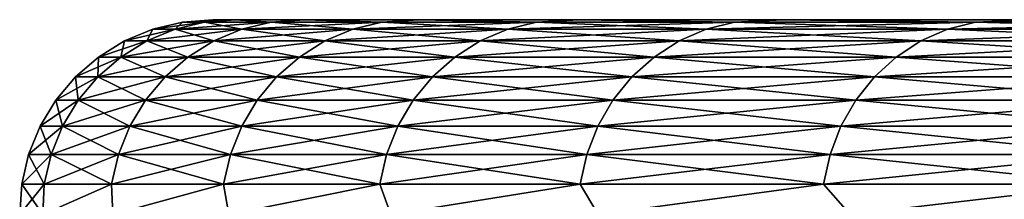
# Model space of a CAD drawing. Header units: metres. Extents: x -105 to 105, y -72 to 59.
# Tile 132 of 256: x -22.997 to -21.467, y -48.629 to -48.35. Entities that reach past the tile are written whole.
import ezdxf

# ---------------------------------------------------------------- set-up
doc = ezdxf.new("R2010")
doc.units = ezdxf.units.M
doc.layers.add('solid_509431_AD150_SW0001', color=7, linetype='CONTINUOUS')

msp = doc.modelspace()

# ---------------------------------------------------------------- linework, layer by layer
at = {"layer": 'solid_509431_AD150_SW0001'}
for points in [[(-22.74456, -48.353733, -6.25), (-22.697371, -48.349998, -6.25), (-22.661766, -48.349998, -7.520773)], [(-22.710022, -48.353733, -4.997053), (-22.697371, -48.349998, -6.25), (-22.74456, -48.353733, -6.25)], [(-22.710022, -48.353733, -7.502947), (-22.74456, -48.353733, -6.25), (-22.661766, -48.349998, -7.520773)], [(-22.710022, -48.353733, -4.997053), (-22.661766, -48.349998, -4.979227), (-22.697371, -48.349998, -6.25)], [(-22.606516, -48.353733, -8.752089), (-22.710022, -48.353733, -7.502947), (-22.661766, -48.349998, -7.520773)], [(-22.710022, -48.353733, -4.997053), (-22.606516, -48.353733, -3.747911), (-22.661766, -48.349998, -4.979227)], [(-20.403221, -48.349998, -6.83289), (-22.661766, -48.349998, -7.520773), (-22.697371, -48.349998, -6.25)], [(-20.403221, -48.349998, -5.66711), (-22.697371, -48.349998, -6.25), (-22.661766, -48.349998, -4.979227)], [(-20.403221, -48.349998, -5.66711), (-20.403221, -48.349998, -6.83289), (-22.697371, -48.349998, -6.25)], [(-20.336672, -48.349998, -7.996703), (-22.554886, -48.349998, -8.789244), (-22.661766, -48.349998, -7.520773)], [(-22.606516, -48.353733, -8.752089), (-22.661766, -48.349998, -7.520773), (-22.554886, -48.349998, -8.789244)], [(-20.403221, -48.349998, -6.83289), (-20.336672, -48.349998, -7.996703), (-22.661766, -48.349998, -7.520773)], [(-20.336672, -48.349998, -4.503297), (-22.661766, -48.349998, -4.979227), (-22.554886, -48.349998, -3.710756)], [(-22.606516, -48.353733, -3.747911), (-22.554886, -48.349998, -3.710756), (-22.661766, -48.349998, -4.979227)], [(-20.336672, -48.349998, -4.503297), (-20.403221, -48.349998, -5.66711), (-22.661766, -48.349998, -4.979227)], [(-22.434353, -48.353733, -9.993631), (-22.606516, -48.353733, -8.752089), (-22.554886, -48.349998, -8.789244)], [(-22.606516, -48.353733, -3.747911), (-22.434353, -48.353733, -2.506369), (-22.554886, -48.349998, -3.710756)], [(-20.203783, -48.349998, -9.154882), (-22.37698, -48.349998, -10.050183), (-22.554886, -48.349998, -8.789244)], [(-22.434353, -48.353733, -9.993631), (-22.554886, -48.349998, -8.789244), (-22.37698, -48.349998, -10.050183)], [(-20.336672, -48.349998, -7.996703), (-20.203783, -48.349998, -9.154882), (-22.554886, -48.349998, -8.789244)], [(-20.203783, -48.349998, -3.345118), (-22.554886, -48.349998, -3.710756), (-22.37698, -48.349998, -2.449817)], [(-22.434353, -48.353733, -2.506369), (-22.37698, -48.349998, -2.449817), (-22.554886, -48.349998, -3.710756)], [(-20.203783, -48.349998, -3.345118), (-20.336672, -48.349998, -4.503297), (-22.554886, -48.349998, -3.710756)], [(-22.194059, -48.353733, -11.223805), (-22.434353, -48.353733, -9.993631), (-22.37698, -48.349998, -10.050183)], [(-22.434353, -48.353733, -2.506369), (-22.194059, -48.353733, -1.276195), (-22.37698, -48.349998, -2.449817)], [(-20.005001, -48.349998, -10.303526), (-22.128712, -48.349998, -11.298835), (-22.37698, -48.349998, -10.050183)], [(-22.194059, -48.353733, -11.223805), (-22.37698, -48.349998, -10.050183), (-22.128712, -48.349998, -11.298835)], [(-20.203783, -48.349998, -9.154882), (-20.005001, -48.349998, -10.303526), (-22.37698, -48.349998, -10.050183)], [(-20.005001, -48.349998, -2.196474), (-22.37698, -48.349998, -2.449817), (-22.128712, -48.349998, -1.201165)], [(-22.194059, -48.353733, -1.276195), (-22.128712, -48.349998, -1.201165), (-22.37698, -48.349998, -2.449817)], [(-20.005001, -48.349998, -2.196474), (-20.203783, -48.349998, -3.345118), (-22.37698, -48.349998, -2.449817)], [(-21.886362, -48.353733, -12.438873), (-22.194059, -48.353733, -11.223805), (-22.128712, -48.349998, -11.298835)], [(-22.194059, -48.353733, -1.276195), (-21.886362, -48.353733, -0.061127), (-22.128712, -48.349998, -1.201165)], [(-19.740957, -48.349998, -11.439003), (-21.810785, -48.349998, -12.531737), (-22.128712, -48.349998, -11.298835)], [(-21.886362, -48.353733, -12.438873), (-22.128712, -48.349998, -11.298835), (-21.810785, -48.349998, -12.531737)], [(-20.005001, -48.349998, -10.303526), (-19.740957, -48.349998, -11.439003), (-22.128712, -48.349998, -11.298835)], [(-19.740957, -48.349998, -1.060997), (-22.128712, -48.349998, -1.201165), (-21.810785, -48.349998, 0.031737)], [(-21.886362, -48.353733, -0.061127), (-21.810785, -48.349998, 0.031737), (-22.128712, -48.349998, -1.201165)], [(-19.740957, -48.349998, -1.060997), (-20.005001, -48.349998, -2.196474), (-22.128712, -48.349998, -1.201165)], [(-21.512196, -48.353733, -13.635146), (-21.886362, -48.353733, -12.438873), (-21.810785, -48.349998, -12.531737)], [(-21.886362, -48.353733, -0.061127), (-21.512196, -48.353733, 1.135146), (-21.810785, -48.349998, 0.031737)], [(-19.020781, -48.349998, -13.655476), (-21.424225, -48.349998, -13.744877), (-21.810785, -48.349998, -12.531737)], [(-21.512196, -48.353733, -13.635146), (-21.810785, -48.349998, -12.531737), (-21.424225, -48.349998, -13.744877)], [(-19.412535, -48.349998, -12.557506), (-19.020781, -48.349998, -13.655476), (-21.810785, -48.349998, -12.531737)], [(-19.740957, -48.349998, -11.439003), (-19.412535, -48.349998, -12.557506), (-21.810785, -48.349998, -12.531737)], [(-19.412535, -48.349998, 0.057506), (-21.810785, -48.349998, 0.031737), (-21.424225, -48.349998, 1.244877)], [(-21.512196, -48.353733, 1.135146), (-21.424225, -48.349998, 1.244877), (-21.810785, -48.349998, 0.031737)], [(-19.412535, -48.349998, 0.057506), (-19.740957, -48.349998, -1.060997), (-21.810785, -48.349998, 0.031737)], [(-21.072699, -48.353733, -14.80899), (-21.512196, -48.353733, -13.635146), (-21.424225, -48.349998, -13.744877)], [(-21.512196, -48.353733, 1.135146), (-21.072699, -48.353733, 2.308991), (-21.424225, -48.349998, 1.244877)], [(-22.834351, -48.383099, -6.25), (-22.790619, -48.364861, -6.25), (-22.756012, -48.364861, -7.505484)], [(-22.799677, -48.383099, -4.992107), (-22.790619, -48.364861, -6.25), (-22.834351, -48.383099, -6.25)], [(-22.799677, -48.383099, -7.507893), (-22.834351, -48.383099, -6.25), (-22.756012, -48.364861, -7.505484)], [(-22.799677, -48.383099, -4.992107), (-22.756012, -48.364861, -4.994516), (-22.790619, -48.364861, -6.25)], [(-22.799677, -48.383099, -7.507893), (-22.756012, -48.364861, -7.505484), (-22.652294, -48.364861, -8.757155)], [(-22.695763, -48.383099, -8.761967), (-22.799677, -48.383099, -7.507893), (-22.652294, -48.364861, -8.757155)], [(-22.799677, -48.383099, -4.992107), (-22.695763, -48.383099, -3.738034), (-22.756012, -48.364861, -4.994516)], [(-22.790619, -48.364861, -6.25), (-22.74456, -48.353733, -6.25), (-22.710022, -48.353733, -7.502947)], [(-22.756012, -48.364861, -4.994516), (-22.74456, -48.353733, -6.25), (-22.790619, -48.364861, -6.25)], [(-22.756012, -48.364861, -7.505484), (-22.790619, -48.364861, -6.25), (-22.710022, -48.353733, -7.502947)], [(-22.756012, -48.364861, -4.994516), (-22.710022, -48.353733, -4.997053), (-22.74456, -48.353733, -6.25)], [(-22.756012, -48.364861, -7.505484), (-22.710022, -48.353733, -7.502947), (-22.606516, -48.353733, -8.752089)], [(-22.652294, -48.364861, -8.757155), (-22.756012, -48.364861, -7.505484), (-22.606516, -48.353733, -8.752089)], [(-22.756012, -48.364861, -4.994516), (-22.652294, -48.364861, -3.742845), (-22.710022, -48.353733, -4.997053)], [(-22.695763, -48.383099, -3.738034), (-22.652294, -48.364861, -3.742845), (-22.756012, -48.364861, -4.994516)], [(-22.652294, -48.364861, -3.742845), (-22.606516, -48.353733, -3.747911), (-22.710022, -48.353733, -4.997053)], [(-22.695763, -48.383099, -8.761967), (-22.652294, -48.364861, -8.757155), (-22.479784, -48.364861, -10.001212)], [(-22.522921, -48.383099, -10.00841), (-22.695763, -48.383099, -8.761967), (-22.479784, -48.364861, -10.001212)], [(-22.695763, -48.383099, -3.738034), (-22.522921, -48.383099, -2.491589), (-22.652294, -48.364861, -3.742845)], [(-22.652294, -48.364861, -8.757155), (-22.606516, -48.353733, -8.752089), (-22.434353, -48.353733, -9.993631)], [(-22.479784, -48.364861, -10.001212), (-22.652294, -48.364861, -8.757155), (-22.434353, -48.353733, -9.993631)], [(-22.652294, -48.364861, -3.742845), (-22.479784, -48.364861, -2.498787), (-22.606516, -48.353733, -3.747911)], [(-22.522921, -48.383099, -2.491589), (-22.479784, -48.364861, -2.498787), (-22.652294, -48.364861, -3.742845)], [(-22.479784, -48.364861, -2.498787), (-22.434353, -48.353733, -2.506369), (-22.606516, -48.353733, -3.747911)], [(-22.522921, -48.383099, -10.00841), (-22.479784, -48.364861, -10.001212), (-22.239002, -48.364861, -11.233877)], [(-22.281677, -48.383099, -11.243441), (-22.522921, -48.383099, -10.00841), (-22.239002, -48.364861, -11.233877)], [(-22.522921, -48.383099, -2.491589), (-22.281677, -48.383099, -1.256559), (-22.479784, -48.364861, -2.498787)], [(-22.479784, -48.364861, -10.001212), (-22.434353, -48.353733, -9.993631), (-22.194059, -48.353733, -11.223805)], [(-22.239002, -48.364861, -11.233877), (-22.479784, -48.364861, -10.001212), (-22.194059, -48.353733, -11.223805)], [(-22.479784, -48.364861, -2.498787), (-22.239002, -48.364861, -1.266123), (-22.434353, -48.353733, -2.506369)], [(-22.281677, -48.383099, -1.256559), (-22.239002, -48.364861, -1.266123), (-22.479784, -48.364861, -2.498787)], [(-22.239002, -48.364861, -1.266123), (-22.194059, -48.353733, -1.276195), (-22.434353, -48.353733, -2.506369)], [(-22.281677, -48.383099, -11.243441), (-22.239002, -48.364861, -11.233877), (-21.930683, -48.364861, -12.451406)], [(-21.972765, -48.383099, -12.463306), (-22.281677, -48.383099, -11.243441), (-21.930683, -48.364861, -12.451406)], [(-22.281677, -48.383099, -1.256559), (-21.972765, -48.383099, -0.036694), (-22.239002, -48.364861, -1.266123)], [(-22.239002, -48.364861, -11.233877), (-22.194059, -48.353733, -11.223805), (-21.886362, -48.353733, -12.438873)], [(-21.930683, -48.364861, -12.451406), (-22.239002, -48.364861, -11.233877), (-21.886362, -48.353733, -12.438873)], [(-22.239002, -48.364861, -1.266123), (-21.930683, -48.364861, -0.048594), (-22.194059, -48.353733, -1.276195)], [(-21.972765, -48.383099, -0.036694), (-21.930683, -48.364861, -0.048594), (-22.239002, -48.364861, -1.266123)], [(-21.930683, -48.364861, -0.048594), (-21.886362, -48.353733, -0.061127), (-22.194059, -48.353733, -1.276195)], [(-21.972765, -48.383099, -12.463306), (-21.930683, -48.364861, -12.451406), (-21.555759, -48.364861, -13.650102)], [(-21.597124, -48.383099, -13.664302), (-21.972765, -48.383099, -12.463306), (-21.555759, -48.364861, -13.650102)], [(-21.972765, -48.383099, -0.036694), (-21.597124, -48.383099, 1.164302), (-21.930683, -48.364861, -0.048594)], [(-21.930683, -48.364861, -12.451406), (-21.886362, -48.353733, -12.438873), (-21.512196, -48.353733, -13.635146)], [(-21.555759, -48.364861, -13.650102), (-21.930683, -48.364861, -12.451406), (-21.512196, -48.353733, -13.635146)], [(-21.930683, -48.364861, -0.048594), (-21.555759, -48.364861, 1.150102), (-21.886362, -48.353733, -0.061127)], [(-21.597124, -48.383099, 1.164302), (-21.555759, -48.364861, 1.150102), (-21.930683, -48.364861, -0.048594)], [(-21.555759, -48.364861, 1.150102), (-21.512196, -48.353733, 1.135146), (-21.886362, -48.353733, -0.061127)], [(-21.597124, -48.383099, -13.664302), (-21.555759, -48.364861, -13.650102), (-21.115374, -48.364861, -14.826324)], [(-21.155891, -48.383099, -14.84278), (-21.597124, -48.383099, -13.664302), (-21.115374, -48.364861, -14.826324)], [(-21.597124, -48.383099, 1.164302), (-21.155891, -48.383099, 2.34278), (-21.555759, -48.364861, 1.150102)], [(-21.555759, -48.364861, -13.650102), (-21.512196, -48.353733, -13.635146), (-21.072699, -48.353733, -14.80899)], [(-21.115374, -48.364861, -14.826324), (-21.555759, -48.364861, -13.650102), (-21.072699, -48.353733, -14.80899)], [(-21.555759, -48.364861, 1.150102), (-21.115374, -48.364861, 2.326323), (-21.512196, -48.353733, 1.135146)], [(-21.155891, -48.383099, 2.34278), (-21.115374, -48.364861, 2.326323), (-21.555759, -48.364861, 1.150102)], [(-21.115374, -48.364861, 2.326323), (-21.072699, -48.353733, 2.308991), (-21.512196, -48.353733, 1.135146)], [(-22.874666, -48.407997, -6.25), (-22.834351, -48.383099, -6.25), (-22.799677, -48.383099, -7.507893)], [(-22.839931, -48.407997, -4.989886), (-22.834351, -48.383099, -6.25), (-22.874666, -48.407997, -6.25)], [(-22.839931, -48.407997, -7.510114), (-22.874666, -48.407997, -6.25), (-22.799677, -48.383099, -7.507893)], [(-22.839931, -48.407997, -4.989886), (-22.799677, -48.383099, -4.992107), (-22.834351, -48.383099, -6.25)], [(-22.839931, -48.407997, -7.510114), (-22.799677, -48.383099, -7.507893), (-22.695763, -48.383099, -8.761967)], [(-22.735834, -48.407997, -8.766401), (-22.839931, -48.407997, -7.510114), (-22.695763, -48.383099, -8.761967)], [(-22.839931, -48.407997, -4.989886), (-22.735834, -48.407997, -3.733598), (-22.799677, -48.383099, -4.992107)], [(-22.735834, -48.407997, -3.733598), (-22.695763, -48.383099, -3.738034), (-22.799677, -48.383099, -4.992107)], [(-22.735834, -48.407997, -8.766401), (-22.695763, -48.383099, -8.761967), (-22.522921, -48.383099, -10.00841)], [(-22.562687, -48.407997, -10.015046), (-22.735834, -48.407997, -8.766401), (-22.522921, -48.383099, -10.00841)], [(-22.735834, -48.407997, -3.733598), (-22.562687, -48.407997, -2.484954), (-22.695763, -48.383099, -3.738034)], [(-22.562687, -48.407997, -2.484954), (-22.522921, -48.383099, -2.491589), (-22.695763, -48.383099, -3.738034)], [(-22.562687, -48.407997, -10.015046), (-22.522921, -48.383099, -10.00841), (-22.281677, -48.383099, -11.243441)], [(-22.321016, -48.407997, -11.252257), (-22.562687, -48.407997, -10.015046), (-22.281677, -48.383099, -11.243441)], [(-22.562687, -48.407997, -2.484954), (-22.321016, -48.407997, -1.247743), (-22.522921, -48.383099, -2.491589)], [(-22.321016, -48.407997, -1.247743), (-22.281677, -48.383099, -1.256559), (-22.522921, -48.383099, -2.491589)], [(-22.321016, -48.407997, -11.252257), (-22.281677, -48.383099, -11.243441), (-21.972765, -48.383099, -12.463306)], [(-22.01156, -48.407997, -12.474277), (-22.321016, -48.407997, -11.252257), (-21.972765, -48.383099, -12.463306)], [(-22.321016, -48.407997, -1.247743), (-22.01156, -48.407997, -0.025724), (-22.281677, -48.383099, -1.256559)], [(-22.01156, -48.407997, -0.025724), (-21.972765, -48.383099, -0.036694), (-22.281677, -48.383099, -1.256559)], [(-22.01156, -48.407997, -12.474277), (-21.972765, -48.383099, -12.463306), (-21.597124, -48.383099, -13.664302)], [(-21.635254, -48.407997, -13.677392), (-22.01156, -48.407997, -12.474277), (-21.597124, -48.383099, -13.664302)], [(-22.01156, -48.407997, -0.025724), (-21.635254, -48.407997, 1.177392), (-21.972765, -48.383099, -0.036694)], [(-21.635254, -48.407997, 1.177392), (-21.597124, -48.383099, 1.164302), (-21.972765, -48.383099, -0.036694)], [(-21.635254, -48.407997, -13.677392), (-21.597124, -48.383099, -13.664302), (-21.155891, -48.383099, -14.84278)], [(-21.193243, -48.407997, -14.857951), (-21.635254, -48.407997, -13.677392), (-21.155891, -48.383099, -14.84278)], [(-21.635254, -48.407997, 1.177392), (-21.193243, -48.407997, 2.357952), (-21.597124, -48.383099, 1.164302)], [(-21.193243, -48.407997, 2.357952), (-21.155891, -48.383099, 2.34278), (-21.597124, -48.383099, 1.164302)], [(-22.910559, -48.438931, -6.25), (-22.874666, -48.407997, -6.25), (-22.839931, -48.407997, -7.510114)], [(-22.875771, -48.438931, -4.987908), (-22.874666, -48.407997, -6.25), (-22.910559, -48.438931, -6.25)], [(-22.875771, -48.438931, -7.512092), (-22.910559, -48.438931, -6.25), (-22.839931, -48.407997, -7.510114)], [(-22.875771, -48.438931, -4.987908), (-22.839931, -48.407997, -4.989886), (-22.874666, -48.407997, -6.25)], [(-22.875771, -48.438931, -7.512092), (-22.839931, -48.407997, -7.510114), (-22.735834, -48.407997, -8.766401)], [(-22.771507, -48.438931, -8.77035), (-22.875771, -48.438931, -7.512092), (-22.735834, -48.407997, -8.766401)], [(-22.875771, -48.438931, -4.987908), (-22.771507, -48.438931, -3.72965), (-22.839931, -48.407997, -4.989886)], [(-22.771507, -48.438931, -3.72965), (-22.735834, -48.407997, -3.733598), (-22.839931, -48.407997, -4.989886)], [(-22.771507, -48.438931, -8.77035), (-22.735834, -48.407997, -8.766401), (-22.562687, -48.407997, -10.015046)], [(-22.598089, -48.438931, -10.020954), (-22.771507, -48.438931, -8.77035), (-22.562687, -48.407997, -10.015046)], [(-22.771507, -48.438931, -3.72965), (-22.598089, -48.438931, -2.479046), (-22.735834, -48.407997, -3.733598)], [(-22.598089, -48.438931, -2.479046), (-22.562687, -48.407997, -2.484954), (-22.735834, -48.407997, -3.733598)], [(-22.598089, -48.438931, -10.020954), (-22.562687, -48.407997, -10.015046), (-22.321016, -48.407997, -11.252257)], [(-22.356041, -48.438931, -11.260106), (-22.598089, -48.438931, -10.020954), (-22.321016, -48.407997, -11.252257)], [(-22.598089, -48.438931, -2.479046), (-22.356041, -48.438931, -1.239894), (-22.562687, -48.407997, -2.484954)], [(-22.356041, -48.438931, -1.239894), (-22.321016, -48.407997, -1.247743), (-22.562687, -48.407997, -2.484954)], [(-22.356041, -48.438931, -11.260106), (-22.321016, -48.407997, -11.252257), (-22.01156, -48.407997, -12.474277)], [(-22.046099, -48.438931, -12.484042), (-22.356041, -48.438931, -11.260106), (-22.01156, -48.407997, -12.474277)], [(-22.356041, -48.438931, -1.239894), (-22.046099, -48.438931, -0.015957), (-22.321016, -48.407997, -1.247743)], [(-22.046099, -48.438931, -0.015957), (-22.01156, -48.407997, -0.025724), (-22.321016, -48.407997, -1.247743)], [(-22.046099, -48.438931, -12.484042), (-22.01156, -48.407997, -12.474277), (-21.635254, -48.407997, -13.677392)], [(-21.669203, -48.438931, -13.689047), (-22.046099, -48.438931, -12.484042), (-21.635254, -48.407997, -13.677392)], [(-22.046099, -48.438931, -0.015957), (-21.669203, -48.438931, 1.189047), (-22.01156, -48.407997, -0.025724)], [(-21.669203, -48.438931, 1.189047), (-21.635254, -48.407997, 1.177392), (-22.01156, -48.407997, -0.025724)], [(-21.669203, -48.438931, -13.689047), (-21.635254, -48.407997, -13.677392), (-21.193243, -48.407997, -14.857951)], [(-21.226498, -48.438931, -14.871458), (-21.669203, -48.438931, -13.689047), (-21.193243, -48.407997, -14.857951)], [(-21.669203, -48.438931, 1.189047), (-21.226498, -48.438931, 2.371458), (-21.635254, -48.407997, 1.177392)], [(-21.226498, -48.438931, 2.371458), (-21.193243, -48.407997, 2.357952), (-21.635254, -48.407997, 1.177392)], [(-22.941133, -48.475132, -6.25), (-22.910559, -48.438931, -6.25), (-22.875771, -48.438931, -7.512092)], [(-22.906298, -48.475132, -4.986224), (-22.910559, -48.438931, -6.25), (-22.941133, -48.475132, -6.25)], [(-22.906298, -48.475132, -7.513776), (-22.941133, -48.475132, -6.25), (-22.875771, -48.438931, -7.512092)], [(-22.906298, -48.475132, -4.986224), (-22.875771, -48.438931, -4.987908), (-22.910559, -48.438931, -6.25)], [(-22.906298, -48.475132, -7.513776), (-22.875771, -48.438931, -7.512092), (-22.771507, -48.438931, -8.77035)], [(-22.801897, -48.475132, -8.773713), (-22.906298, -48.475132, -7.513776), (-22.771507, -48.438931, -8.77035)], [(-22.906298, -48.475132, -4.986224), (-22.801897, -48.475132, -3.726287), (-22.875771, -48.438931, -4.987908)], [(-22.801897, -48.475132, -3.726287), (-22.771507, -48.438931, -3.72965), (-22.875771, -48.438931, -4.987908)], [(-22.801897, -48.475132, -8.773713), (-22.771507, -48.438931, -8.77035), (-22.598089, -48.438931, -10.020954)], [(-22.628246, -48.475132, -10.025987), (-22.801897, -48.475132, -8.773713), (-22.598089, -48.438931, -10.020954)], [(-22.801897, -48.475132, -3.726287), (-22.628246, -48.475132, -2.474014), (-22.771507, -48.438931, -3.72965)], [(-22.628246, -48.475132, -2.474014), (-22.598089, -48.438931, -2.479046), (-22.771507, -48.438931, -3.72965)], [(-22.628246, -48.475132, -10.025987), (-22.598089, -48.438931, -10.020954), (-22.356041, -48.438931, -11.260106)], [(-22.385876, -48.475132, -11.266792), (-22.628246, -48.475132, -10.025987), (-22.356041, -48.438931, -11.260106)], [(-22.628246, -48.475132, -2.474014), (-22.385876, -48.475132, -1.233208), (-22.598089, -48.438931, -2.479046)], [(-22.385876, -48.475132, -1.233208), (-22.356041, -48.438931, -1.239894), (-22.598089, -48.438931, -2.479046)], [(-22.385876, -48.475132, -11.266792), (-22.356041, -48.438931, -11.260106), (-22.046099, -48.438931, -12.484042)], [(-22.07552, -48.475132, -12.492362), (-22.385876, -48.475132, -11.266792), (-22.046099, -48.438931, -12.484042)], [(-22.385876, -48.475132, -1.233208), (-22.07552, -48.475132, -0.007638), (-22.356041, -48.438931, -1.239894)], [(-22.07552, -48.475132, -0.007638), (-22.046099, -48.438931, -0.015957), (-22.356041, -48.438931, -1.239894)], [(-22.07552, -48.475132, -12.492362), (-22.046099, -48.438931, -12.484042), (-21.669203, -48.438931, -13.689047)], [(-21.69812, -48.475132, -13.698974), (-22.07552, -48.475132, -12.492362), (-21.669203, -48.438931, -13.689047)], [(-22.07552, -48.475132, -0.007638), (-21.69812, -48.475132, 1.198974), (-22.046099, -48.438931, -0.015957)], [(-21.69812, -48.475132, 1.198974), (-21.669203, -48.438931, 1.189047), (-22.046099, -48.438931, -0.015957)], [(-21.69812, -48.475132, -13.698974), (-21.669203, -48.438931, -13.689047), (-21.226498, -48.438931, -14.871458)], [(-21.254824, -48.475132, -14.882963), (-21.69812, -48.475132, -13.698974), (-21.226498, -48.438931, -14.871458)], [(-21.69812, -48.475132, 1.198974), (-21.254824, -48.475132, 2.382964), (-21.669203, -48.438931, 1.189047)], [(-21.254824, -48.475132, 2.382964), (-21.226498, -48.438931, 2.371458), (-21.669203, -48.438931, 1.189047)], [(-22.965628, -48.515694, -6.25), (-22.941133, -48.475132, -6.25), (-22.906298, -48.475132, -7.513776)], [(-22.930754, -48.515694, -4.984875), (-22.941133, -48.475132, -6.25), (-22.965628, -48.515694, -6.25)], [(-22.930754, -48.515694, -7.515125), (-22.965628, -48.515694, -6.25), (-22.906298, -48.475132, -7.513776)], [(-22.930754, -48.515694, -4.984875), (-22.906298, -48.475132, -4.986224), (-22.941133, -48.475132, -6.25)], [(-22.930754, -48.515694, -7.515125), (-22.906298, -48.475132, -7.513776), (-22.801897, -48.475132, -8.773713)], [(-22.826241, -48.515694, -8.776408), (-22.930754, -48.515694, -7.515125), (-22.801897, -48.475132, -8.773713)], [(-22.930754, -48.515694, -4.984875), (-22.826241, -48.515694, -3.723592), (-22.906298, -48.475132, -4.986224)], [(-22.826241, -48.515694, -3.723592), (-22.801897, -48.475132, -3.726287), (-22.906298, -48.475132, -4.986224)], [(-22.826241, -48.515694, -8.776408), (-22.801897, -48.475132, -8.773713), (-22.628246, -48.475132, -10.025987)], [(-22.652405, -48.515694, -10.030018), (-22.826241, -48.515694, -8.776408), (-22.628246, -48.475132, -10.025987)], [(-22.826241, -48.515694, -3.723592), (-22.652405, -48.515694, -2.469982), (-22.801897, -48.475132, -3.726287)], [(-22.652405, -48.515694, -2.469982), (-22.628246, -48.475132, -2.474014), (-22.801897, -48.475132, -3.726287)], [(-22.652405, -48.515694, -10.030018), (-22.628246, -48.475132, -10.025987), (-22.385876, -48.475132, -11.266792)], [(-22.409775, -48.515694, -11.272148), (-22.652405, -48.515694, -10.030018), (-22.385876, -48.475132, -11.266792)], [(-22.652405, -48.515694, -2.469982), (-22.409775, -48.515694, -1.227852), (-22.628246, -48.475132, -2.474014)], [(-22.409775, -48.515694, -1.227852), (-22.385876, -48.475132, -1.233208), (-22.628246, -48.475132, -2.474014)], [(-22.409775, -48.515694, -11.272148), (-22.385876, -48.475132, -11.266792), (-22.07552, -48.475132, -12.492362)], [(-22.099089, -48.515694, -12.499026), (-22.409775, -48.515694, -11.272148), (-22.07552, -48.475132, -12.492362)], [(-22.409775, -48.515694, -1.227852), (-22.099089, -48.515694, -0.000973), (-22.385876, -48.475132, -1.233208)], [(-22.099089, -48.515694, -0.000973), (-22.07552, -48.475132, -0.007638), (-22.385876, -48.475132, -1.233208)], [(-22.099089, -48.515694, -12.499026), (-22.07552, -48.475132, -12.492362), (-21.69812, -48.475132, -13.698974)], [(-21.721287, -48.515694, -13.706927), (-22.099089, -48.515694, -12.499026), (-21.69812, -48.475132, -13.698974)], [(-22.099089, -48.515694, -0.000973), (-21.721287, -48.515694, 1.206927), (-22.07552, -48.475132, -0.007638)], [(-21.721287, -48.515694, 1.206927), (-21.69812, -48.475132, 1.198974), (-22.07552, -48.475132, -0.007638)], [(-21.721287, -48.515694, -13.706927), (-21.69812, -48.475132, -13.698974), (-21.254824, -48.475132, -14.882963)], [(-21.277517, -48.515694, -14.89218), (-21.721287, -48.515694, -13.706927), (-21.254824, -48.475132, -14.882963)], [(-21.721287, -48.515694, 1.206927), (-21.277517, -48.515694, 2.392181), (-21.69812, -48.475132, 1.198974)], [(-21.277517, -48.515694, 2.392181), (-21.254824, -48.475132, 2.382964), (-21.69812, -48.475132, 1.198974)], [(-22.983427, -48.559605, -6.25), (-22.965628, -48.515694, -6.25), (-22.930754, -48.515694, -7.515125)], [(-22.948528, -48.559605, -4.983894), (-22.965628, -48.515694, -6.25), (-22.983427, -48.559605, -6.25)], [(-22.948528, -48.559605, -7.516106), (-22.983427, -48.559605, -6.25), (-22.930754, -48.515694, -7.515125)], [(-22.948528, -48.559605, -4.983894), (-22.930754, -48.515694, -4.984875), (-22.965628, -48.515694, -6.25)], [(-22.948528, -48.559605, -7.516106), (-22.930754, -48.515694, -7.515125), (-22.826241, -48.515694, -8.776408)], [(-22.843933, -48.559605, -8.778366), (-22.948528, -48.559605, -7.516106), (-22.826241, -48.515694, -8.776408)], [(-22.948528, -48.559605, -4.983894), (-22.843933, -48.559605, -3.721634), (-22.930754, -48.515694, -4.984875)], [(-22.843933, -48.559605, -3.721634), (-22.826241, -48.515694, -3.723592), (-22.930754, -48.515694, -4.984875)], [(-22.843933, -48.559605, -8.778366), (-22.826241, -48.515694, -8.776408), (-22.652405, -48.515694, -10.030018)], [(-22.669964, -48.559605, -10.032948), (-22.843933, -48.559605, -8.778366), (-22.652405, -48.515694, -10.030018)], [(-22.843933, -48.559605, -3.721634), (-22.669964, -48.559605, -2.467052), (-22.826241, -48.515694, -3.723592)], [(-22.669964, -48.559605, -2.467052), (-22.652405, -48.515694, -2.469982), (-22.826241, -48.515694, -3.723592)], [(-22.669964, -48.559605, -10.032948), (-22.652405, -48.515694, -10.030018), (-22.409775, -48.515694, -11.272148)], [(-22.427145, -48.559605, -11.276041), (-22.669964, -48.559605, -10.032948), (-22.409775, -48.515694, -11.272148)], [(-22.669964, -48.559605, -2.467052), (-22.427145, -48.559605, -1.223959), (-22.652405, -48.515694, -2.469982)], [(-22.427145, -48.559605, -1.223959), (-22.409775, -48.515694, -1.227852), (-22.652405, -48.515694, -2.469982)], [(-22.427145, -48.559605, -11.276041), (-22.409775, -48.515694, -11.272148), (-22.099089, -48.515694, -12.499026)], [(-22.116217, -48.559605, -12.50387), (-22.427145, -48.559605, -11.276041), (-22.099089, -48.515694, -12.499026)], [(-22.427145, -48.559605, -1.223959), (-22.116217, -48.559605, 0.00387), (-22.409775, -48.515694, -1.227852)], [(-22.116217, -48.559605, 0.00387), (-22.099089, -48.515694, -0.000973), (-22.409775, -48.515694, -1.227852)], [(-22.116217, -48.559605, -12.50387), (-22.099089, -48.515694, -12.499026), (-21.721287, -48.515694, -13.706927)], [(-21.738123, -48.559605, -13.712707), (-22.116217, -48.559605, -12.50387), (-21.721287, -48.515694, -13.706927)], [(-22.116217, -48.559605, 0.00387), (-21.738123, -48.559605, 1.212707), (-22.099089, -48.515694, -0.000973)], [(-21.738123, -48.559605, 1.212707), (-21.721287, -48.515694, 1.206927), (-22.099089, -48.515694, -0.000973)], [(-21.738123, -48.559605, -13.712707), (-21.721287, -48.515694, -13.706927), (-21.277517, -48.515694, -14.89218)], [(-21.29401, -48.559605, -14.898879), (-21.738123, -48.559605, -13.712707), (-21.277517, -48.515694, -14.89218)], [(-21.738123, -48.559605, 1.212707), (-21.29401, -48.559605, 2.398879), (-21.721287, -48.515694, 1.206927)], [(-21.29401, -48.559605, 2.398879), (-21.277517, -48.515694, 2.392181), (-21.721287, -48.515694, 1.206927)], [(-22.994093, -48.605774, -6.25), (-22.983427, -48.559605, -6.25), (-22.948528, -48.559605, -7.516106)], [(-22.959177, -48.605774, -4.983307), (-22.983427, -48.559605, -6.25), (-22.994093, -48.605774, -6.25)], [(-22.959177, -48.605774, -7.516693), (-22.994093, -48.605774, -6.25), (-22.948528, -48.559605, -7.516106)], [(-22.959177, -48.605774, -4.983307), (-22.948528, -48.559605, -4.983894), (-22.983427, -48.559605, -6.25)], [(-22.959177, -48.605774, -7.516693), (-22.948528, -48.559605, -7.516106), (-22.843933, -48.559605, -8.778366)], [(-22.854534, -48.605774, -8.779539), (-22.959177, -48.605774, -7.516693), (-22.843933, -48.559605, -8.778366)], [(-22.959177, -48.605774, -4.983307), (-22.854534, -48.605774, -3.720461), (-22.948528, -48.559605, -4.983894)], [(-22.854534, -48.605774, -3.720461), (-22.843933, -48.559605, -3.721634), (-22.948528, -48.559605, -4.983894)], [(-22.854534, -48.605774, -8.779539), (-22.843933, -48.559605, -8.778366), (-22.669964, -48.559605, -10.032948)], [(-22.680483, -48.605774, -10.034703), (-22.854534, -48.605774, -8.779539), (-22.669964, -48.559605, -10.032948)], [(-22.854534, -48.605774, -3.720461), (-22.680483, -48.605774, -2.465297), (-22.843933, -48.559605, -3.721634)], [(-22.680483, -48.605774, -2.465297), (-22.669964, -48.559605, -2.467052), (-22.843933, -48.559605, -3.721634)], [(-22.680483, -48.605774, -10.034703), (-22.669964, -48.559605, -10.032948), (-22.427145, -48.559605, -11.276041)], [(-22.437551, -48.605774, -11.278374), (-22.680483, -48.605774, -10.034703), (-22.427145, -48.559605, -11.276041)], [(-22.680483, -48.605774, -2.465297), (-22.437551, -48.605774, -1.221627), (-22.669964, -48.559605, -2.467052)], [(-22.437551, -48.605774, -1.221627), (-22.427145, -48.559605, -1.223959), (-22.669964, -48.559605, -2.467052)], [(-22.437551, -48.605774, -11.278374), (-22.427145, -48.559605, -11.276041), (-22.116217, -48.559605, -12.50387)], [(-22.12648, -48.605774, -12.506772), (-22.437551, -48.605774, -11.278374), (-22.116217, -48.559605, -12.50387)], [(-22.437551, -48.605774, -1.221627), (-22.12648, -48.605774, 0.006772), (-22.427145, -48.559605, -1.223959)], [(-22.12648, -48.605774, 0.006772), (-22.116217, -48.559605, 0.00387), (-22.427145, -48.559605, -1.223959)], [(-22.12648, -48.605774, -12.506772), (-22.116217, -48.559605, -12.50387), (-21.738123, -48.559605, -13.712707)], [(-21.748209, -48.605774, -13.716169), (-22.12648, -48.605774, -12.506772), (-21.738123, -48.559605, -13.712707)], [(-22.12648, -48.605774, 0.006772), (-21.748209, -48.605774, 1.21617), (-22.116217, -48.559605, 0.00387)], [(-21.748209, -48.605774, 1.21617), (-21.738123, -48.559605, 1.212707), (-22.116217, -48.559605, 0.00387)], [(-21.748209, -48.605774, -13.716169), (-21.738123, -48.559605, -13.712707), (-21.29401, -48.559605, -14.898879)], [(-21.30389, -48.605774, -14.902892), (-21.748209, -48.605774, -13.716169), (-21.29401, -48.559605, -14.898879)], [(-21.748209, -48.605774, 1.21617), (-21.30389, -48.605774, 2.402893), (-21.738123, -48.559605, 1.212707)], [(-21.30389, -48.605774, 2.402893), (-21.29401, -48.559605, 2.398879), (-21.738123, -48.559605, 1.212707)], [(-22.994093, -48.605774, -6.25), (-22.997358, -48.652618, -6.25), (-22.96118, -48.652618, -4.960528)], [(-22.959177, -48.605774, -7.516693), (-22.96118, -48.652618, -7.539472), (-22.997358, -48.652618, -6.25)], [(-22.959177, -48.605774, -7.516693), (-22.997358, -48.652618, -6.25), (-22.994093, -48.605774, -6.25)], [(-22.959177, -48.605774, -4.983307), (-22.994093, -48.605774, -6.25), (-22.96118, -48.652618, -4.960528)], [(-22.854534, -48.605774, -3.720461), (-22.96118, -48.652618, -4.960528), (-22.852757, -48.652618, -3.675113)], [(-22.959177, -48.605774, -4.983307), (-22.96118, -48.652618, -4.960528), (-22.854534, -48.605774, -3.720461)], [(-22.854534, -48.605774, -8.779539), (-22.852757, -48.652618, -8.824887), (-22.96118, -48.652618, -7.539472)], [(-22.854534, -48.605774, -8.779539), (-22.96118, -48.652618, -7.539472), (-22.959177, -48.605774, -7.516693)], [(-22.854534, -48.605774, -3.720461), (-22.852757, -48.652618, -3.675113), (-22.680483, -48.605774, -2.465297)], [(-22.680483, -48.605774, -10.034703), (-22.852757, -48.652618, -8.824887), (-22.854534, -48.605774, -8.779539)], [(-22.680483, -48.605774, -2.465297), (-22.852757, -48.652618, -3.675113), (-22.67243, -48.652618, -2.397799)], [(-22.680483, -48.605774, -10.034703), (-22.67243, -48.652618, -10.102201), (-22.852757, -48.652618, -8.824887)], [(-22.680483, -48.605774, -2.465297), (-22.67243, -48.652618, -2.397799), (-22.437551, -48.605774, -1.221627)], [(-22.437551, -48.605774, -11.278374), (-22.67243, -48.652618, -10.102201), (-22.680483, -48.605774, -10.034703)], [(-22.437551, -48.605774, -1.221627), (-22.67243, -48.652618, -2.397799), (-22.420767, -48.652618, -1.132606)], [(-22.437551, -48.605774, -11.278374), (-22.420767, -48.652618, -11.367393), (-22.67243, -48.652618, -10.102201)], [(-22.437551, -48.605774, -1.221627), (-22.420767, -48.652618, -1.132606), (-22.12648, -48.605774, 0.006772)], [(-22.12648, -48.605774, -12.506772), (-22.420767, -48.652618, -11.367393), (-22.437551, -48.605774, -11.278374)], [(-22.12648, -48.605774, 0.006772), (-22.420767, -48.652618, -1.132606), (-22.09856, -48.652618, 0.116486)], [(-22.12648, -48.605774, -12.506772), (-22.09856, -48.652618, -12.616486), (-22.420767, -48.652618, -11.367393)], [(-22.12648, -48.605774, 0.006772), (-22.09856, -48.652618, 0.116486), (-21.748209, -48.605774, 1.21617)], [(-21.748209, -48.605774, -13.716169), (-22.09856, -48.652618, -12.616486), (-22.12648, -48.605774, -12.506772)], [(-21.748209, -48.605774, 1.21617), (-22.09856, -48.652618, 0.116486), (-21.706823, -48.652618, 1.345546)], [(-21.748209, -48.605774, -13.716169), (-21.706823, -48.652618, -13.845546), (-22.09856, -48.652618, -12.616486)], [(-21.748209, -48.605774, 1.21617), (-21.706823, -48.652618, 1.345546), (-21.30389, -48.605774, 2.402893)], [(-21.30389, -48.605774, -14.902892), (-21.706823, -48.652618, -13.845546), (-21.748209, -48.605774, -13.716169)], [(-21.30389, -48.605774, 2.402893), (-21.706823, -48.652618, 1.345546), (-21.24679, -48.652618, 2.550708)], [(-21.30389, -48.605774, -14.902892), (-21.24679, -48.652618, -15.050709), (-21.706823, -48.652618, -13.845546)]]:
    msp.add_3dface(points, dxfattribs=at)

doc.saveas('drawing.dxf')
